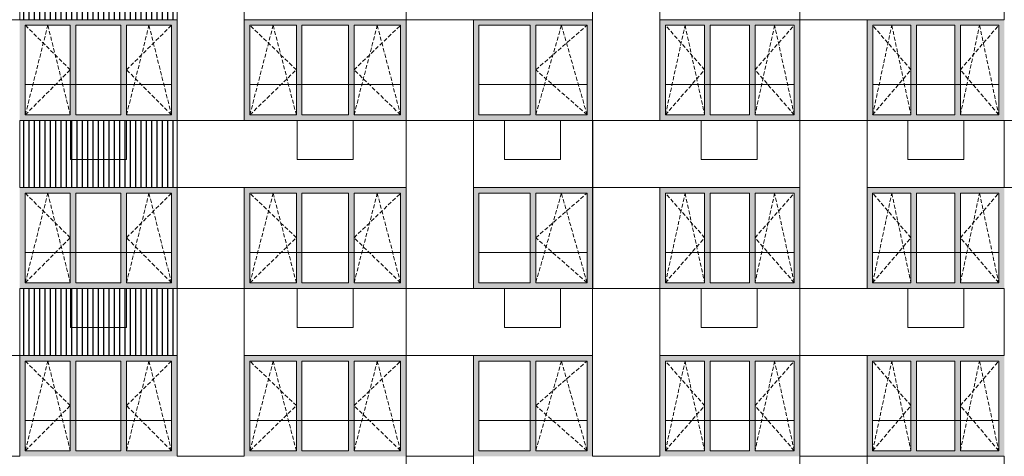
# Model space of a CAD drawing. Header units: millimetres. Extents: x -2957 to 750800, y -5565 to 168688.
# Tile 13 of 22: x 43686 to 61266, y 30060 to 37860. Entities that reach past the tile are written whole.
import ezdxf

# ---------------------------------------------------------------- set-up
doc = ezdxf.new("R2010")
doc.units = ezdxf.units.MM
doc.header["$MEASUREMENT"] = 0
doc.header["$XCLIPFRAME"] = 0
doc.linetypes.add('OO_EOIAAY', pattern=[105.833361, 70.555568, -35.277793])
doc.layers.add('0_Ном._пера__1', color=7, linetype='Continuous', lineweight=0)
doc.layers.add('0_Ном._пера__120', color=7, linetype='Continuous', lineweight=0)
doc.layers.add('0_Ном._пера__161', color=7, linetype='Continuous', lineweight=13, true_color=0x6a6a6a)
doc.layers.add('АР-Стены_внешние_.АР_Ном._пера__61', color=7, linetype='Continuous', lineweight=25, true_color=0x6a6a6a)
picture_1 = doc.add_image_def('image1.png', size_in_pixel=(882, 833))
picture_2 = doc.add_image_def('image3.png', size_in_pixel=(882, 837))
picture_3 = doc.add_image_def('image5.png', size_in_pixel=(729, 823))
picture_4 = doc.add_image_def('image6.png', size_in_pixel=(877, 829))

msp = doc.modelspace()

# ---------------------------------------------------------------- hatches: boundary and pattern name
at = {"layer": '0_Ном._пера__161', "linetype": 'Continuous', "lineweight": 0, "true_color": 0x696969}
for points in [[(46496.246, 37859.999), (43686.416, 37859.999), (43686.416, 37759.999), (43786.139, 37759.999), (44589.509, 37759.999), (44689.509, 37759.999), (45492.878, 37759.999), (45592.878, 37759.999), (46396.247, 37759.999), (46496.246, 37759.999)], [(47695.898, 37860), (47695.898, 37760), (47795.775, 37760), (48625.818, 37760), (48725.817, 37760), (49555.86, 37760), (49655.86, 37760), (50485.903, 37760), (50585.903, 37760), (50585.903, 37860)], [(53915.779, 37860), (51785.966, 37860), (51785.966, 37760), (51885.843, 37760), (52800.811, 37760), (52900.811, 37760), (53815.779, 37760), (53915.779, 37760)], [(55115.902, 37760), (55215.779, 37760), (55915.714, 37760), (56015.714, 37760), (56715.649, 37760), (56815.649, 37760), (57515.584, 37760), (57615.583, 37760), (57615.583, 37860), (55115.902, 37860)], [(58815.706, 37860), (58815.706, 37760), (58915.585, 37760), (59599.003, 37760), (59699.003, 37760), (60382.422, 37760), (60482.422, 37760), (61165.84, 37760), (61265.84, 37760), (61265.84, 37860)], [(43686.416, 37759.999), (43686.416, 36159.999), (43786.139, 36159.999), (43786.139, 37759.999)], [(44689.509, 37759.999), (44589.509, 37759.999), (44589.509, 36159.999), (44689.509, 36159.999)], [(45592.878, 37759.999), (45492.878, 37759.999), (45492.878, 36159.999), (45592.878, 36159.999)], [(46396.247, 36159.999), (46496.246, 36159.999), (46496.246, 37759.999), (46396.247, 37759.999)], [(47695.898, 37760), (47695.898, 36160), (47795.775, 36160), (47795.775, 37760)], [(48725.817, 36160), (48725.817, 37760), (48625.817, 37760), (48625.817, 36160)], [(49555.86, 37760), (49555.86, 36160), (49655.86, 36160), (49655.86, 37760)], [(50585.903, 37760), (50485.903, 37760), (50485.903, 36160), (50585.903, 36160)], [(51885.843, 37760), (51785.966, 37760), (51785.966, 36160), (51885.843, 36160)], [(52800.811, 37760), (52800.811, 36160), (52900.811, 36160), (52900.811, 37760)], [(53815.779, 37760), (53815.779, 36160), (53915.779, 36160), (53915.779, 37760)], [(55115.902, 37760), (55115.902, 36160), (55215.779, 36160), (55215.779, 37760)], [(55915.714, 37760), (55915.714, 36160), (56015.714, 36160), (56015.714, 37760)], [(56715.649, 37760), (56715.649, 36160), (56815.649, 36160), (56815.649, 37760)], [(57515.583, 37760), (57515.583, 36160), (57615.583, 36160), (57615.583, 37760)], [(58815.706, 37760), (58815.706, 36160), (58915.585, 36160), (58915.585, 37760)], [(59599.003, 37760), (59599.003, 36160), (59699.003, 36160), (59699.003, 37760)], [(60382.422, 37760), (60382.422, 36160), (60482.422, 36160), (60482.422, 37760)], [(61165.84, 37760), (61165.84, 36160), (61265.84, 36160), (61265.84, 37760)], [(43686.416, 36159.999), (43686.416, 36059.999), (46496.246, 36059.999), (46496.246, 36159.999), (46396.247, 36159.999), (45592.878, 36159.999), (45492.878, 36159.999), (44689.509, 36159.999), (44589.509, 36159.999), (43786.139, 36159.999)], [(47695.898, 36060), (50585.903, 36060), (50585.903, 36160), (50485.903, 36160), (49655.86, 36160), (49555.86, 36160), (48725.817, 36160), (48625.817, 36160), (47795.775, 36160), (47695.898, 36160)], [(51785.966, 36060), (53915.779, 36060), (53915.779, 36160), (53815.779, 36160), (52900.811, 36160), (52800.811, 36160), (51885.843, 36160), (51785.966, 36160)], [(55115.902, 36160), (55115.902, 36060), (57615.583, 36060), (57615.583, 36160), (57515.584, 36160), (56815.649, 36160), (56715.649, 36160), (56015.714, 36160), (55915.714, 36160), (55215.779, 36160)], [(58815.706, 36160), (58815.706, 36060), (61265.84, 36060), (61265.84, 36160), (61165.84, 36160), (60482.422, 36160), (60382.422, 36160), (59699.003, 36160), (59599.003, 36160), (58915.585, 36160)], [(46496.246, 34859.999), (43686.416, 34859.999), (43686.416, 34759.999), (43786.139, 34759.999), (44589.509, 34759.999), (44689.509, 34759.999), (45492.878, 34759.999), (45592.878, 34759.999), (46396.247, 34759.999), (46496.246, 34759.999)], [(47695.861, 34860), (47695.861, 34760), (47795.738, 34760), (48625.781, 34760), (48725.781, 34760), (49555.824, 34760), (49655.824, 34760), (50485.867, 34760), (50585.867, 34760), (50585.867, 34860)], [(53915.743, 34860), (51785.93, 34860), (51785.93, 34760), (51885.807, 34760), (52800.775, 34760), (52900.775, 34760), (53815.743, 34760), (53915.743, 34760)], [(55115.866, 34760), (55215.743, 34760), (55915.678, 34760), (56015.678, 34760), (56715.612, 34760), (56815.612, 34760), (57515.547, 34760), (57615.547, 34760), (57615.547, 34860), (55115.866, 34860)], [(58815.67, 34860), (58815.67, 34760), (58915.549, 34760), (59598.967, 34760), (59698.967, 34760), (60382.385, 34760), (60482.385, 34760), (61165.803, 34760), (61265.804, 34760), (61265.804, 34860)], [(43686.416, 34759.999), (43686.416, 33159.999), (43786.139, 33159.999), (43786.139, 34759.999)], [(44689.509, 34759.999), (44589.509, 34759.999), (44589.509, 33159.999), (44689.509, 33159.999)], [(45592.878, 34759.999), (45492.878, 34759.999), (45492.878, 33159.999), (45592.878, 33159.999)], [(46396.247, 33159.999), (46496.246, 33159.999), (46496.246, 34759.999), (46396.247, 34759.999)], [(47695.861, 34760), (47695.861, 33160), (47795.738, 33160), (47795.738, 34760)], [(48725.781, 33160), (48725.781, 34760), (48625.781, 34760), (48625.781, 33160)], [(49555.824, 34760), (49555.824, 33160), (49655.824, 33160), (49655.824, 34760)], [(50585.867, 34760), (50485.867, 34760), (50485.867, 33160), (50585.867, 33160)], [(51885.807, 34760), (51785.93, 34760), (51785.93, 33160), (51885.807, 33160)], [(52800.775, 34760), (52800.775, 33160), (52900.775, 33160), (52900.775, 34760)], [(53815.743, 34760), (53815.743, 33160), (53915.743, 33160), (53915.743, 34760)], [(55115.866, 34760), (55115.866, 33160), (55215.743, 33160), (55215.743, 34760)], [(55915.678, 34760), (55915.678, 33160), (56015.678, 33160), (56015.678, 34760)], [(56715.612, 34760), (56715.612, 33160), (56815.612, 33160), (56815.612, 34760)], [(57515.547, 34760), (57515.547, 33160), (57615.547, 33160), (57615.547, 34760)], [(58815.67, 34760), (58815.67, 33160), (58915.549, 33160), (58915.549, 34760)], [(59598.967, 34760), (59598.967, 33160), (59698.967, 33160), (59698.967, 34760)], [(60382.385, 34760), (60382.385, 33160), (60482.385, 33160), (60482.385, 34760)], [(61165.804, 34760), (61165.804, 33160), (61265.804, 33160), (61265.804, 34760)], [(43686.416, 33159.999), (43686.416, 33059.999), (46496.246, 33059.999), (46496.246, 33159.999), (46396.247, 33159.999), (45592.878, 33159.999), (45492.878, 33159.999), (44689.509, 33159.999), (44589.509, 33159.999), (43786.139, 33159.999)], [(47695.861, 33060), (50585.867, 33060), (50585.867, 33160), (50485.867, 33160), (49655.824, 33160), (49555.824, 33160), (48725.781, 33160), (48625.781, 33160), (47795.738, 33160), (47695.861, 33160)], [(51785.93, 33060), (53915.743, 33060), (53915.743, 33160), (53815.743, 33160), (52900.775, 33160), (52800.775, 33160), (51885.807, 33160), (51785.93, 33160)], [(55115.866, 33160), (55115.866, 33060), (57615.547, 33060), (57615.547, 33160), (57515.547, 33160), (56815.612, 33160), (56715.612, 33160), (56015.678, 33160), (55915.678, 33160), (55215.743, 33160)], [(58815.67, 33160), (58815.67, 33060), (61265.804, 33060), (61265.804, 33160), (61165.804, 33160), (60482.385, 33160), (60382.385, 33160), (59698.967, 33160), (59598.967, 33160), (58915.549, 33160)], [(46496.246, 31859.999), (43686.416, 31859.999), (43686.416, 31759.999), (43786.139, 31759.999), (44589.509, 31759.999), (44689.509, 31759.999), (45492.878, 31759.999), (45592.878, 31759.999), (46396.247, 31759.999), (46496.246, 31759.999)], [(47695.825, 31860), (47695.825, 31760), (47795.702, 31760), (48625.745, 31760), (48725.745, 31760), (49555.788, 31760), (49655.788, 31760), (50485.831, 31760), (50585.831, 31760), (50585.831, 31860)], [(53915.706, 31860), (51785.894, 31860), (51785.894, 31760), (51885.771, 31760), (52800.738, 31760), (52900.738, 31760), (53815.706, 31760), (53915.706, 31760)], [(55115.829, 31760), (55215.707, 31760), (55915.641, 31760), (56015.641, 31760), (56715.576, 31760), (56815.576, 31760), (57515.511, 31760), (57615.511, 31760), (57615.511, 31860), (55115.829, 31860)], [(58815.634, 31860), (58815.634, 31760), (58915.513, 31760), (59598.931, 31760), (59698.931, 31760), (60382.349, 31760), (60482.349, 31760), (61165.767, 31760), (61265.767, 31760), (61265.767, 31860)], [(43686.416, 31759.999), (43686.416, 30159.999), (43786.139, 30159.999), (43786.139, 31759.999)], [(44689.509, 31759.999), (44589.509, 31759.999), (44589.509, 30159.999), (44689.509, 30159.999)], [(45592.878, 31759.999), (45492.878, 31759.999), (45492.878, 30159.999), (45592.878, 30159.999)], [(46396.247, 30159.999), (46496.246, 30159.999), (46496.246, 31759.999), (46396.247, 31759.999)], [(47695.825, 31760), (47695.825, 30160), (47795.702, 30160), (47795.702, 31760)], [(48725.745, 30160), (48725.745, 31760), (48625.745, 31760), (48625.745, 30160)], [(49555.788, 31760), (49555.788, 30160), (49655.788, 30160), (49655.788, 31760)], [(50585.831, 31760), (50485.831, 31760), (50485.831, 30160), (50585.831, 30160)], [(51885.771, 31760), (51785.894, 31760), (51785.894, 30160), (51885.771, 30160)], [(52800.738, 31760), (52800.738, 30160), (52900.738, 30160), (52900.738, 31760)], [(53815.706, 31760), (53815.706, 30160), (53915.706, 30160), (53915.706, 31760)], [(55115.829, 31760), (55115.829, 30160), (55215.707, 30160), (55215.707, 31760)], [(55915.641, 31760), (55915.641, 30160), (56015.641, 30160), (56015.641, 31760)], [(56715.576, 31760), (56715.576, 30160), (56815.576, 30160), (56815.576, 31760)], [(57515.511, 31760), (57515.511, 30160), (57615.511, 30160), (57615.511, 31760)], [(58815.634, 31760), (58815.634, 30160), (58915.513, 30160), (58915.513, 31760)], [(59598.931, 31760), (59598.931, 30160), (59698.931, 30160), (59698.931, 31760)], [(60382.349, 31760), (60382.349, 30160), (60482.349, 30160), (60482.349, 31760)], [(61165.767, 31760), (61165.767, 30160), (61265.767, 30160), (61265.767, 31760)], [(43686.416, 30159.999), (43686.416, 30059.999), (46496.246, 30059.999), (46496.246, 30159.999), (46396.247, 30159.999), (45592.878, 30159.999), (45492.878, 30159.999), (44689.509, 30159.999), (44589.509, 30159.999), (43786.139, 30159.999)], [(47695.825, 30060), (50585.831, 30060), (50585.831, 30160), (50485.831, 30160), (49655.788, 30160), (49555.788, 30160), (48725.745, 30160), (48625.745, 30160), (47795.702, 30160), (47695.825, 30160)], [(51785.894, 30060), (53915.706, 30060), (53915.706, 30160), (53815.706, 30160), (52900.738, 30160), (52800.738, 30160), (51885.771, 30160), (51785.894, 30160)], [(55115.829, 30160), (55115.829, 30060), (57615.511, 30060), (57615.511, 30160), (57515.511, 30160), (56815.576, 30160), (56715.576, 30160), (56015.641, 30160), (55915.641, 30160), (55215.707, 30160)], [(58815.634, 30160), (58815.634, 30060), (61265.767, 30060), (61265.767, 30160), (61165.767, 30160), (60482.349, 30160), (60382.349, 30160), (59698.931, 30160), (59598.931, 30160), (58915.513, 30160)]]:
    msp.add_hatch(color=251, dxfattribs=at).paths.add_polyline_path(points)
at = {"layer": 'АР-Стены_внешние_.АР_Ном._пера__61', "linetype": 'Continuous', "lineweight": 25, "true_color": 0x6a6a6a}
h = msp.add_hatch(dxfattribs=at)
h.set_pattern_fill('НВФ_0002', color=251, style=0, pattern_type=2)
h.set_pattern_definition([(90, (45091.17, 38760), (-95.273, 0), [])])
h.paths.add_polyline_path([(43686.149, 39060), (46496.185, 39060), (46496.185, 37859.999), (43686.149, 37859.999)])
h = msp.add_hatch(dxfattribs=at)
h.set_pattern_fill('НВФ_0002', color=251, style=0, pattern_type=2)
h.set_pattern_definition([(90, (45091.17, 35760), (-95.273, 0), [])])
h.paths.add_polyline_path([(43686.149, 36060), (46496.185, 36060), (46496.185, 34860), (43686.149, 34860)])
h = msp.add_hatch(dxfattribs=at)
h.set_pattern_fill('НВФ_0002', color=251, style=0, pattern_type=2)
h.set_pattern_definition([(90, (45091.17, 32760), (-95.273, 0), [])])
h.paths.add_polyline_path([(43686.149, 33060), (46496.185, 33060), (46496.185, 31860), (43686.149, 31860)])

# ---------------------------------------------------------------- linework, layer by layer
at = {"layer": '0_Ном._пера__1', "color": 7, "linetype": 'Continuous', "lineweight": 0}
for p, q in [((46496.246, 37859.999), (46496.246, 36059.999)), ((50585.905, 37860), (50585.905, 36060)), ((53915.78, 37860), (53915.78, 36060)), ((57610.788, 37860), (57615.585, 37860)), ((57615.585, 37860), (57615.585, 36060)), ((58815.706, 37860), (58815.961, 37860)), ((43786.139, 36700), (46396.247, 36700)), ((47795.521, 36700), (50485.65, 36700)), ((51885.589, 36700), (53815.525, 36700)), ((55215.525, 36700), (57515.624, 36700)), ((58915.331, 36700), (61165.586, 36700)), ((44590.879, 36060), (45590.879, 36060)), ((44590.879, 35360), (44590.879, 36060)), ((45590.879, 35360), (45590.879, 36060)), ((48640.97, 36060), (49640.97, 36060)), ((48640.97, 35360), (48640.97, 36060)), ((49640.97, 35360), (49640.97, 36060)), ((52341.009, 36060), (53341.009, 36060)), ((52341.009, 35360), (52341.009, 36060)), ((53341.009, 35360), (53341.009, 36060)), ((55850.978, 36060), (56850.978, 36060)), ((55850.978, 35360), (55850.978, 36060)), ((56850.978, 35360), (56850.978, 36060)), ((59541.022, 36060), (60541.022, 36060)), ((59541.022, 35360), (59541.022, 36060)), ((60541.022, 35360), (60541.022, 36060)), ((44590.879, 35360), (45590.879, 35360)), ((48640.97, 35360), (49640.97, 35360)), ((52341.009, 35360), (53341.009, 35360)), ((55850.978, 35360), (56850.978, 35360)), ((59541.022, 35360), (60541.022, 35360)), ((46496.246, 34859.999), (46496.246, 33059.999)), ((50585.869, 34860), (50585.869, 33060)), ((53915.744, 34860), (53915.744, 33060)), ((57610.752, 34860), (57615.548, 34860)), ((57615.548, 34860), (57615.548, 33060)), ((58815.67, 34860), (58815.925, 34860)), ((43786.139, 33700), (46396.247, 33700)), ((47795.521, 33700), (50485.65, 33700)), ((51885.589, 33700), (53815.525, 33700)), ((55215.525, 33700), (57515.624, 33700)), ((58915.331, 33700), (61165.586, 33700)), ((44590.879, 33060), (45590.879, 33060)), ((44590.879, 32360), (44590.879, 33060)), ((45590.879, 32360), (45590.879, 33060)), ((48640.97, 33060), (49640.97, 33060)), ((48640.97, 32360), (48640.97, 33060)), ((49640.97, 32360), (49640.97, 33060)), ((52341.009, 33060), (53341.009, 33060)), ((52341.009, 32360), (52341.009, 33060)), ((53341.009, 32360), (53341.009, 33060)), ((55850.978, 33060), (56850.978, 33060)), ((55850.978, 32360), (55850.978, 33060)), ((56850.978, 32360), (56850.978, 33060)), ((59541.022, 33060), (60541.022, 33060)), ((59541.022, 32360), (59541.022, 33060)), ((60541.022, 32360), (60541.022, 33060)), ((44590.879, 32360), (45590.879, 32360)), ((48640.97, 32360), (49640.97, 32360)), ((52341.009, 32360), (53341.009, 32360)), ((55850.978, 32360), (56850.978, 32360)), ((59541.022, 32360), (60541.022, 32360)), ((46496.246, 31859.999), (46496.246, 30059.999)), ((50585.832, 31860), (50585.832, 30060)), ((53915.708, 31860), (53915.708, 30060)), ((57610.716, 31860), (57615.512, 31860)), ((57615.512, 31860), (57615.512, 30060)), ((58815.634, 31860), (58815.888, 31860)), ((43786.139, 30700), (46396.247, 30700)), ((47795.521, 30700), (50485.65, 30700)), ((51885.589, 30700), (53815.525, 30700)), ((55215.525, 30700), (57515.624, 30700)), ((58915.331, 30700), (61165.586, 30700))]:
    msp.add_line(p, q, dxfattribs=at)
for points in [[(40535.76, 39060), (43685.935, 39060), (43685.935, 37859.999), (40535.76, 37859.999)], [(43685.935, 39060), (46496.015, 39060), (46496.015, 37859.999), (43685.935, 37859.999)], [(47695.957, 36060), (46496.015, 36060), (46496.015, 39060), (47695.957, 39060)], [(47696.188, 39060), (50586.159, 39060), (50586.159, 37860), (47696.188, 37860)], [(50586.159, 39060), (53916.159, 39060), (53916.159, 37860), (50586.159, 37860)], [(55116.034, 36060), (53916.092, 36060), (53916.092, 39060), (55116.034, 39060)], [(55115.824, 39060), (57615.99, 39060), (57615.99, 37860), (55115.824, 37860)], [(57615.99, 39060), (61265.846, 39060), (61265.846, 37860), (57615.99, 37860)], [(51786.019, 36060), (50586.077, 36060), (50586.077, 37860), (51786.019, 37860)], [(58815.932, 36060), (57615.99, 36060), (57615.99, 37860), (58815.932, 37860)], [(43686.301, 36060), (46496.246, 36060), (46496.246, 34860), (43686.301, 34860)], [(46496.246, 36060), (50585.939, 36060), (50585.939, 34860), (46496.246, 34860)], [(51786.019, 33060), (50586.077, 33060), (50586.077, 36060), (51786.019, 36060)], [(51786.004, 36060), (53916.159, 36060), (53916.159, 34859.999), (51786.004, 34859.999)], [(53916.159, 36060), (57616.084, 36060), (57616.084, 34859.999), (53916.159, 34859.999)], [(58815.932, 33060), (57615.99, 33060), (57615.99, 36060), (58815.932, 36060)], [(58815.932, 36060), (61266.046, 36060), (61266.046, 34860), (58815.932, 34860)], [(47695.97, 33060), (46496.028, 33060), (46496.028, 34860), (47695.97, 34860)], [(55116.034, 33060), (53916.092, 33060), (53916.092, 34860), (55116.034, 34860)], [(43685.924, 33060), (46496.239, 33060), (46496.239, 31860), (43685.924, 31860)], [(47695.97, 30060), (46496.028, 30060), (46496.028, 33060), (47695.97, 33060)], [(47696.188, 33060), (50586.159, 33060), (50586.159, 31860), (47696.188, 31860)], [(50586.159, 33060), (53916.159, 33060), (53916.159, 31860), (50586.159, 31860)], [(55116.034, 30060), (53916.092, 30060), (53916.092, 33060), (55116.034, 33060)], [(55115.824, 33060), (57615.99, 33060), (57615.99, 31859.999), (55115.824, 31859.999)], [(57615.99, 33060), (61265.846, 33060), (61265.846, 31859.999), (57615.99, 31859.999)], [(43686.794, 30060), (42486.852, 30060), (42486.852, 31860), (43686.794, 31860)], [(51786.019, 30060), (50586.077, 30060), (50586.077, 31860), (51786.019, 31860)], [(58816.026, 30060), (57616.084, 30060), (57616.084, 31860), (58816.026, 31860)], [(58815.932, 30060), (61266.046, 30060), (61266.046, 28860), (58815.932, 28860)]]:
    msp.add_lwpolyline(points, close=True, dxfattribs=at)
at = {"layer": '0_Ном._пера__120', "color": 7, "linetype": 'OO_EOIAAY', "lineweight": 0}
for p, q in [((44589.509, 36965), (43786.139, 37760)), ((43786.139, 36160), (44187.824, 37760)), ((44187.824, 37760), (44589.509, 36160)), ((45592.878, 36160), (45994.563, 37760)), ((45592.878, 36965), (46396.247, 37760)), ((45994.563, 37760), (46396.247, 36160)), ((47795.521, 36159.999), (48210.542, 37759.999)), ((48625.564, 36965), (47795.521, 37759.999)), ((48210.542, 37759.999), (48625.564, 36159.999)), ((49655.607, 36159.999), (50070.628, 37759.999)), ((49655.607, 36965), (50485.65, 37759.999)), ((50070.628, 37759.999), (50485.65, 36159.999)), ((53358.041, 37759.999), (52900.557, 36159.999)), ((52900.557, 36965), (53815.525, 37759.999)), ((53815.525, 36159.999), (53358.041, 37759.999)), ((55915.46, 36965), (55215.525, 37759.999)), ((55215.525, 36159.999), (55565.493, 37759.999)), ((55565.493, 37759.999), (55915.46, 36159.999)), ((57165.362, 37759.999), (56815.395, 36159.999)), ((56815.395, 36965), (57515.33, 37759.999)), ((57515.33, 36159.999), (57165.362, 37759.999)), ((58915.331, 36159.999), (59257.04, 37759.999)), ((59598.75, 36965), (58915.331, 37759.999)), ((59257.04, 37759.999), (59598.75, 36159.999)), ((60482.168, 36159.999), (60823.877, 37759.999)), ((60482.168, 36965), (61165.586, 37759.999)), ((60823.877, 37759.999), (61165.586, 36159.999)), ((43786.139, 36160), (44589.509, 36965)), ((46396.247, 36160), (45592.878, 36965)), ((47795.521, 36159.999), (48625.564, 36965)), ((50485.65, 36159.999), (49655.607, 36965)), ((53815.525, 36159.999), (52900.557, 36965)), ((55215.525, 36159.999), (55915.46, 36965)), ((57515.33, 36159.999), (56815.395, 36965)), ((58915.331, 36159.999), (59598.75, 36965)), ((61165.586, 36159.999), (60482.168, 36965)), ((44589.509, 33965), (43786.139, 34760)), ((43786.139, 33160), (44187.824, 34760)), ((44187.824, 34760), (44589.509, 33160)), ((45592.878, 33160), (45994.563, 34760)), ((45592.878, 33965), (46396.247, 34760)), ((45994.563, 34760), (46396.247, 33160)), ((47795.521, 33159.999), (48210.542, 34759.999)), ((48625.564, 33965), (47795.521, 34759.999)), ((48210.542, 34759.999), (48625.564, 33159.999)), ((49655.607, 33159.999), (50070.628, 34759.999)), ((49655.607, 33965), (50485.65, 34759.999)), ((50070.628, 34759.999), (50485.65, 33159.999)), ((53358.041, 34759.999), (52900.557, 33159.999)), ((52900.557, 33965), (53815.525, 34759.999)), ((53815.525, 33159.999), (53358.041, 34759.999)), ((55915.46, 33965), (55215.525, 34759.999)), ((55215.525, 33159.999), (55565.493, 34759.999)), ((55565.493, 34759.999), (55915.46, 33159.999)), ((57165.362, 34759.999), (56815.395, 33159.999)), ((56815.395, 33965), (57515.33, 34759.999)), ((57515.33, 33159.999), (57165.362, 34759.999)), ((58915.331, 33159.999), (59257.04, 34759.999)), ((59598.75, 33965), (58915.331, 34759.999)), ((59257.04, 34759.999), (59598.75, 33159.999)), ((60482.168, 33159.999), (60823.877, 34759.999)), ((60482.168, 33965), (61165.586, 34759.999)), ((60823.877, 34759.999), (61165.586, 33159.999)), ((43786.139, 33160), (44589.509, 33965)), ((46396.247, 33160), (45592.878, 33965)), ((47795.521, 33159.999), (48625.564, 33965)), ((50485.65, 33159.999), (49655.607, 33965)), ((53815.525, 33159.999), (52900.557, 33965)), ((55215.525, 33159.999), (55915.46, 33965)), ((57515.33, 33159.999), (56815.395, 33965)), ((58915.331, 33159.999), (59598.75, 33965)), ((61165.586, 33159.999), (60482.168, 33965)), ((44589.509, 30965), (43786.139, 31760)), ((43786.139, 30160), (44187.824, 31760)), ((44187.824, 31760), (44589.509, 30160)), ((45592.878, 30160), (45994.563, 31760)), ((45592.878, 30965), (46396.247, 31760)), ((45994.563, 31760), (46396.247, 30160)), ((47795.521, 30159.999), (48210.542, 31759.999)), ((48625.564, 30965), (47795.521, 31759.999)), ((48210.542, 31759.999), (48625.564, 30159.999)), ((49655.607, 30159.999), (50070.628, 31759.999)), ((49655.607, 30965), (50485.65, 31759.999)), ((50070.628, 31759.999), (50485.65, 30159.999)), ((53358.041, 31759.999), (52900.557, 30159.999)), ((52900.557, 30965), (53815.525, 31759.999)), ((53815.525, 30159.999), (53358.041, 31759.999)), ((55915.46, 30965), (55215.525, 31759.999)), ((55215.525, 30159.999), (55565.493, 31759.999)), ((55565.493, 31759.999), (55915.46, 30159.999)), ((57165.362, 31759.999), (56815.395, 30159.999)), ((56815.395, 30965), (57515.33, 31759.999)), ((57515.33, 30159.999), (57165.362, 31759.999)), ((58915.331, 30159.999), (59257.04, 31759.999)), ((59598.75, 30965), (58915.331, 31759.999)), ((59257.04, 31759.999), (59598.75, 30159.999)), ((60482.168, 30159.999), (60823.877, 31759.999)), ((60482.168, 30965), (61165.586, 31759.999)), ((60823.877, 31759.999), (61165.586, 30159.999)), ((43786.139, 30160), (44589.509, 30965)), ((46396.247, 30160), (45592.878, 30965)), ((47795.521, 30159.999), (48625.564, 30965)), ((50485.65, 30159.999), (49655.607, 30965)), ((53815.525, 30159.999), (52900.557, 30965)), ((55215.525, 30159.999), (55915.46, 30965)), ((57515.33, 30159.999), (56815.395, 30965)), ((58915.331, 30159.999), (59598.75, 30965)), ((61165.586, 30159.999), (60482.168, 30965))]:
    msp.add_line(p, q, dxfattribs=at)
at = {"layer": '0_Ном._пера__120', "color": 7, "linetype": 'Continuous', "lineweight": 0}
for p, q in [((43786.139, 37759.999), (43786.139, 36159.999)), ((44589.509, 37759.999), (43786.139, 37759.999)), ((44589.509, 36159.999), (44589.509, 37759.999)), ((44689.509, 37759.999), (44689.509, 36159.999)), ((45492.878, 37759.999), (44689.509, 37759.999)), ((45492.878, 36159.999), (45492.878, 37759.999)), ((45592.878, 37759.999), (45592.878, 36159.999)), ((46396.247, 37759.999), (45592.878, 37759.999)), ((46396.247, 36159.999), (46396.247, 37759.999)), ((47795.775, 36160), (47795.775, 37760)), ((47795.775, 37760), (48625.817, 37760)), ((48625.817, 37760), (48625.817, 36160)), ((48725.817, 36160), (48725.817, 37760)), ((48725.817, 37760), (49555.86, 37760)), ((49555.86, 37760), (49555.86, 36160)), ((49655.86, 36160), (49655.86, 37760)), ((49655.86, 37760), (50485.903, 37760)), ((50485.903, 37760), (50485.903, 36160)), ((51885.843, 36160), (51885.843, 37760)), ((51885.843, 37760), (52800.811, 37760)), ((52800.811, 37760), (52800.811, 36160)), ((52900.811, 36160), (52900.811, 37760)), ((52900.811, 37760), (53815.779, 37760)), ((53815.779, 37760), (53815.779, 36160)), ((55215.779, 36160), (55215.779, 37760)), ((55215.779, 37760), (55915.714, 37760)), ((55915.714, 37760), (55915.714, 36160)), ((56015.714, 36160), (56015.714, 37760)), ((56015.714, 37760), (56715.649, 37760)), ((56715.649, 37760), (56715.649, 36160)), ((56815.649, 36160), (56815.649, 37760)), ((56815.649, 37760), (57515.583, 37760)), ((57515.583, 37760), (57515.583, 36160)), ((58915.585, 36160), (58915.585, 37760)), ((58915.585, 37760), (59599.003, 37760)), ((59599.003, 37760), (59599.003, 36160)), ((59699.003, 36160), (59699.003, 37760)), ((59699.003, 37760), (60382.422, 37760)), ((60382.422, 37760), (60382.422, 36160)), ((60482.422, 36160), (60482.422, 37760)), ((60482.422, 37760), (61165.84, 37760)), ((61165.84, 37760), (61165.84, 36160)), ((43786.139, 36159.999), (44589.509, 36159.999)), ((44689.509, 36159.999), (45492.878, 36159.999)), ((45592.878, 36159.999), (46396.247, 36159.999)), ((48625.817, 36160), (47795.775, 36160)), ((49555.86, 36160), (48725.817, 36160)), ((50485.903, 36160), (49655.86, 36160)), ((52800.811, 36160), (51885.843, 36160)), ((53815.779, 36160), (52900.811, 36160)), ((55915.714, 36160), (55215.779, 36160)), ((56715.649, 36160), (56015.714, 36160)), ((57515.583, 36160), (56815.649, 36160)), ((59599.003, 36160), (58915.585, 36160)), ((60382.422, 36160), (59699.003, 36160)), ((61165.84, 36160), (60482.422, 36160)), ((43786.139, 34759.999), (43786.139, 33159.999)), ((44589.509, 34759.999), (43786.139, 34759.999)), ((44589.509, 33159.999), (44589.509, 34759.999)), ((44689.509, 34759.999), (44689.509, 33159.999)), ((45492.878, 34759.999), (44689.509, 34759.999)), ((45492.878, 33159.999), (45492.878, 34759.999)), ((45592.878, 34759.999), (45592.878, 33159.999)), ((46396.247, 34759.999), (45592.878, 34759.999)), ((46396.247, 33159.999), (46396.247, 34759.999)), ((47795.738, 33160), (47795.738, 34760)), ((47795.738, 34760), (48625.781, 34760)), ((48625.781, 34760), (48625.781, 33160)), ((48725.781, 33160), (48725.781, 34760)), ((48725.781, 34760), (49555.824, 34760)), ((49555.824, 34760), (49555.824, 33160)), ((49655.824, 33160), (49655.824, 34760)), ((49655.824, 34760), (50485.867, 34760)), ((50485.867, 34760), (50485.867, 33160)), ((51885.807, 33160), (51885.807, 34760)), ((51885.807, 34760), (52800.775, 34760)), ((52800.775, 34760), (52800.775, 33160)), ((52900.775, 33160), (52900.775, 34760)), ((52900.775, 34760), (53815.743, 34760)), ((53815.743, 34760), (53815.743, 33160)), ((55215.743, 33160), (55215.743, 34760)), ((55215.743, 34760), (55915.678, 34760)), ((55915.678, 34760), (55915.678, 33160)), ((56015.678, 33160), (56015.678, 34760)), ((56015.678, 34760), (56715.612, 34760)), ((56715.612, 34760), (56715.612, 33160)), ((56815.612, 33160), (56815.612, 34760)), ((56815.612, 34760), (57515.547, 34760)), ((57515.547, 34760), (57515.547, 33160)), ((58915.549, 33160), (58915.549, 34760)), ((58915.549, 34760), (59598.967, 34760)), ((59598.967, 34760), (59598.967, 33160)), ((59698.967, 33160), (59698.967, 34760)), ((59698.967, 34760), (60382.385, 34760)), ((60382.385, 34760), (60382.385, 33160)), ((60482.385, 33160), (60482.385, 34760)), ((60482.385, 34760), (61165.804, 34760)), ((61165.804, 34760), (61165.804, 33160)), ((43786.139, 33159.999), (44589.509, 33159.999)), ((44689.509, 33159.999), (45492.878, 33159.999)), ((45592.878, 33159.999), (46396.247, 33159.999)), ((48625.781, 33160), (47795.738, 33160)), ((49555.824, 33160), (48725.781, 33160)), ((50485.867, 33160), (49655.824, 33160)), ((52800.775, 33160), (51885.807, 33160)), ((53815.743, 33160), (52900.775, 33160)), ((55915.678, 33160), (55215.743, 33160)), ((56715.612, 33160), (56015.678, 33160)), ((57515.547, 33160), (56815.612, 33160)), ((59598.967, 33160), (58915.549, 33160)), ((60382.385, 33160), (59698.967, 33160)), ((61165.804, 33160), (60482.385, 33160)), ((43786.139, 31759.999), (43786.139, 30159.999)), ((44589.509, 31759.999), (43786.139, 31759.999)), ((44589.509, 30159.999), (44589.509, 31759.999)), ((44689.509, 31759.999), (44689.509, 30159.999)), ((45492.878, 31759.999), (44689.509, 31759.999)), ((45492.878, 30159.999), (45492.878, 31759.999)), ((45592.878, 31759.999), (45592.878, 30159.999)), ((46396.247, 31759.999), (45592.878, 31759.999)), ((46396.247, 30159.999), (46396.247, 31759.999)), ((47795.702, 30160), (47795.702, 31760)), ((47795.702, 31760), (48625.745, 31760)), ((48625.745, 31760), (48625.745, 30160)), ((48725.745, 30160), (48725.745, 31760)), ((48725.745, 31760), (49555.788, 31760)), ((49555.788, 31760), (49555.788, 30160)), ((49655.788, 30160), (49655.788, 31760)), ((49655.788, 31760), (50485.831, 31760)), ((50485.831, 31760), (50485.831, 30160)), ((51885.771, 30160), (51885.771, 31760)), ((51885.771, 31760), (52800.738, 31760)), ((52800.738, 31760), (52800.738, 30160)), ((52900.738, 30160), (52900.738, 31760)), ((52900.738, 31760), (53815.706, 31760)), ((53815.706, 31760), (53815.706, 30160)), ((55215.707, 30160), (55215.707, 31760)), ((55215.707, 31760), (55915.641, 31760)), ((55915.641, 31760), (55915.641, 30160)), ((56015.641, 30160), (56015.641, 31760)), ((56015.641, 31760), (56715.576, 31760)), ((56715.576, 31760), (56715.576, 30160)), ((56815.576, 30160), (56815.576, 31760)), ((56815.576, 31760), (57515.511, 31760)), ((57515.511, 31760), (57515.511, 30160)), ((58915.513, 30160), (58915.513, 31760)), ((58915.513, 31760), (59598.931, 31760)), ((59598.931, 31760), (59598.931, 30160)), ((59698.931, 30160), (59698.931, 31760)), ((59698.931, 31760), (60382.349, 31760)), ((60382.349, 31760), (60382.349, 30160)), ((60482.349, 30160), (60482.349, 31760)), ((60482.349, 31760), (61165.767, 31760)), ((61165.767, 31760), (61165.767, 30160)), ((43786.139, 30159.999), (44589.509, 30159.999)), ((44689.509, 30159.999), (45492.878, 30159.999)), ((45592.878, 30159.999), (46396.247, 30159.999)), ((48625.745, 30160), (47795.702, 30160)), ((49555.788, 30160), (48725.745, 30160)), ((50485.831, 30160), (49655.788, 30160)), ((52800.738, 30160), (51885.771, 30160)), ((53815.706, 30160), (52900.738, 30160)), ((55915.641, 30160), (55215.707, 30160)), ((56715.576, 30160), (56015.641, 30160)), ((57515.511, 30160), (56815.576, 30160)), ((59598.931, 30160), (58915.513, 30160)), ((60382.349, 30160), (59698.931, 30160)), ((61165.767, 30160), (60482.349, 30160))]:
    msp.add_line(p, q, dxfattribs=at)

# ---------------------------------------------------------------- pictures from other files: only their frames are drawn
at = {"linetype": 'Continuous', "lineweight": 0}
image = msp.add_image(picture_3, insert=(40535.924, 37860), size_in_units=(3150.011, 1200), dxfattribs=at)
image.set_boundary_path([(-0.5, -0.5), (728.5, 822.5)])
image = msp.add_image(picture_1, insert=(46496.226, 39060), size_in_units=(1199.731, 3000), rotation=0, dxfattribs=at)
image.dxf.v_pixel = (-4e-16, -3.6014405)
image.set_boundary_path([(-0.5, -0.5), (881.5, 832.5)])
image = msp.add_image(picture_3, insert=(47696.034, 37860), size_in_units=(6219.995, 1200), dxfattribs=at)
image.set_boundary_path([(-0.5, -0.5), (728.5, 822.5)])
image = msp.add_image(picture_2, insert=(53916.03, 36060), size_in_units=(1199.794, 3000), dxfattribs=at)
image.set_boundary_path([(-0.5, -0.5), (881.5, 836.5)])
image = msp.add_image(picture_4, insert=(57616.022, 37860), size_in_units=(3649.977, 1200), dxfattribs=at)
image.set_boundary_path([(-0.5, -0.5), (876.5, 828.5)])
image = msp.add_image(picture_1, insert=(50586.287, 37860), size_in_units=(1199.731, 1800), rotation=0, dxfattribs=at)
image.dxf.v_pixel = (-3e-16, -2.1608644)
image.set_boundary_path([(-0.5, -0.5), (881.5, 832.5)])
image = msp.add_image(picture_1, insert=(57616.201, 37860), size_in_units=(1199.731, 1800), rotation=0, dxfattribs=at)
image.dxf.v_pixel = (-3e-16, -2.1608644)
image.set_boundary_path([(-0.5, -0.5), (881.5, 832.5)])
image = msp.add_image(picture_4, insert=(46496.226, 34860), size_in_units=(4090.061, 1200), dxfattribs=at)
image.set_boundary_path([(-0.5, -0.5), (876.5, 828.5)])
image = msp.add_image(picture_1, insert=(50586.287, 36060), size_in_units=(1199.731, 3000), rotation=0, dxfattribs=at)
image.dxf.v_pixel = (-4e-16, -3.6014405)
image.set_boundary_path([(-0.5, -0.5), (881.5, 832.5)])
image = msp.add_image(picture_4, insert=(51786.019, 34859.999), size_in_units=(2130.284, 1200), dxfattribs=at)
image.set_boundary_path([(-0.5, -0.5), (876.5, 828.5)])
image = msp.add_image(picture_3, insert=(53916.303, 34860), size_in_units=(3699.731, 1199.999), dxfattribs=at)
image.set_boundary_path([(-0.5, -0.5), (728.5, 822.5)])
image = msp.add_image(picture_2, insert=(57615.928, 33060), size_in_units=(1199.794, 3000), dxfattribs=at)
image.set_boundary_path([(-0.5, -0.5), (881.5, 836.5)])
image = msp.add_image(picture_4, insert=(58815.722, 34860), size_in_units=(5810.288, 1200), dxfattribs=at)
image.set_boundary_path([(-0.5, -0.5), (876.5, 828.5)])
image = msp.add_image(picture_1, insert=(46496.238, 34860), size_in_units=(1199.731, 1800), rotation=0, dxfattribs=at)
image.dxf.v_pixel = (-3e-16, -2.1608644)
image.set_boundary_path([(-0.5, -0.5), (881.5, 832.5)])
image = msp.add_image(picture_1, insert=(53916.303, 34860), size_in_units=(1199.731, 1800), rotation=0, dxfattribs=at)
image.dxf.v_pixel = (-3e-16, -2.1608644)
image.set_boundary_path([(-0.5, -0.5), (881.5, 832.5)])
image = msp.add_image(picture_1, insert=(46496.238, 33060), size_in_units=(1199.731, 3000), rotation=0, dxfattribs=at)
image.dxf.v_pixel = (-4e-16, -3.6014405)
image.set_boundary_path([(-0.5, -0.5), (881.5, 832.5)])
image = msp.add_image(picture_3, insert=(47695.985, 31860), size_in_units=(6220, 1200), dxfattribs=at)
image.set_boundary_path([(-0.5, -0.5), (728.5, 822.5)])
image = msp.add_image(picture_2, insert=(53916.03, 30060), size_in_units=(1199.794, 3000), dxfattribs=at)
image.set_boundary_path([(-0.5, -0.5), (881.5, 836.5)])
image = msp.add_image(picture_4, insert=(55116.034, 31860), size_in_units=(2499.958, 1200), dxfattribs=at)
image.set_boundary_path([(-0.5, -0.5), (876.5, 828.5)])
image = msp.add_image(picture_3, insert=(57616.201, 31860), size_in_units=(3649.808, 1200), dxfattribs=at)
image.set_boundary_path([(-0.5, -0.5), (728.5, 822.5)])
image = msp.add_image(picture_2, insert=(50585.804, 27060), size_in_units=(1200.005, 4800), dxfattribs=at)
image.set_boundary_path([(-0.5, -0.5), (881.5, 836.5)])
image = msp.add_image(picture_1, insert=(57616.201, 31860), size_in_units=(1199.731, 1800), rotation=0, dxfattribs=at)
image.dxf.v_pixel = (-3e-16, -2.1608644)
image.set_boundary_path([(-0.5, -0.5), (881.5, 832.5)])
image = msp.add_image(picture_2, insert=(57616.022, 27060), size_in_units=(1199.794, 3000), dxfattribs=at)
image.set_boundary_path([(-0.5, -0.5), (881.5, 836.5)])

doc.saveas('drawing.dxf')
